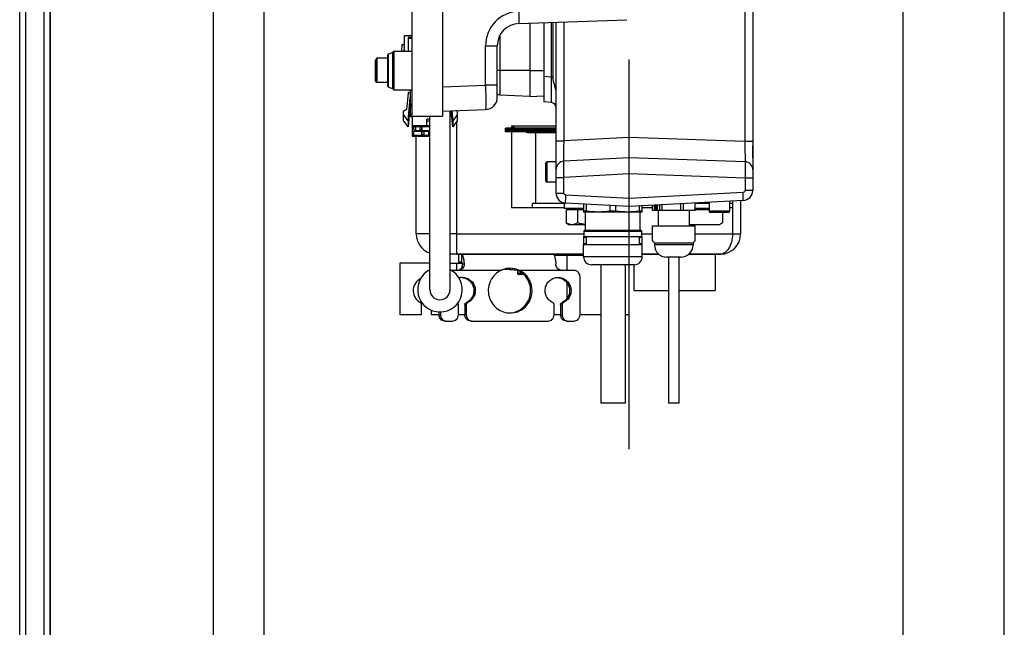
# Model space of a CAD drawing. Header units: millimetres. Extents: x 0 to 25777, y 0 to 11880.
# Tile 24 of 31: x 8454 to 8940, y 7395 to 7694. Entities that reach past the tile are written whole.
import ezdxf

# ---------------------------------------------------------------- set-up
doc = ezdxf.new("R2010")
doc.units = ezdxf.units.MM
doc.header["$LTSCALE"] = 16
doc.linetypes.add('ACAD_ISO10W100', pattern=[18, 12, -3, 0, -3])
for name, color, linetype in [('Cars', 2, 'Continuous'), ('CONT_70', 4, 'Continuous'), ('Machinery', 94, 'Continuous')]:
    doc.layers.add(name, color=color, linetype=linetype)
doc.layers.add('Centerline', color=1, linetype='ACAD_ISO10W100', lineweight=25)

# ---------------------------------------------------------------- blocks, each defined once
blk = doc.blocks.new('*U1276')
at = {"layer": 'Cars'}
blk.add_line((550, -700), (550, 700), dxfattribs=at)
at = {"layer": 'Cars', "ltscale": 20}
blk.add_line((575, -700), (575, 700), dxfattribs=at)
blk = doc.blocks.new('*U1286')
at = {"layer": 'Cars'}
for p, q in [((457.5, -675), (457.5, 675)), ((457.5, -675), (457.5, 675)), ((466.5, -675), (466.5, 675)), ((466.5, -675), (466.5, 675))]:
    blk.add_line(p, q, dxfattribs=at)
for points in [[(469.5, -675), (454.5, -675), (454.5, 675), (469.5, 675)], [(469.5, -675), (454.5, -675), (454.5, 675), (469.5, 675)], [(469.5, 675), (469.5, 675), (469.5, -675), (469.5, -675)], [(469.5, 675), (469.5, 675), (469.5, -675), (469.5, -675)]]:
    blk.add_lwpolyline(points, close=True, dxfattribs=at)
blk = doc.blocks.new('*U1310')
at = {"layer": 'Centerline'}
blk.add_line((108, -436.58), (108, 391.92), dxfattribs=at)
at = {"layer": 'Machinery'}
for p, q in [((1, -272.5), (1, 272.5)), ((16, 272.5), (16, -272.5)), ((169, 274.75), (169, -309.12)), ((165.07, -120.02), (165.07, -284.99)), ((53.62, -226.83), (106.92, -224.97)), ((59, -226.64), (59, -262.89)), ((66, -226.4), (66, -265.49)), ((69.72, -253.37), (69.72, -226.27)), ((70.5, -253.36), (70.5, -226.24)), ((72, -310.43), (72, -226.19)), ((75.93, -284.68), (75.93, -226.05)), ((-2.99, -232.86), (-2.99, -240.5)), ((1, -232.87), (-2.99, -232.86)), ((-3.99, -237.39), (-4.26, -240.5)), ((-3.69, -237.16), (-2.99, -237.16)), ((-0.99, -233.71), (-0.99, -240.5)), ((1, -233.71), (-0.99, -233.71)), ((1, -234.24), (-0.99, -234.24)), ((37.21, -257.27), (37.21, -237.82)), ((37.21, -237.82), (43, -237.82)), ((43, -263.26), (43, -237.82)), ((-11, -257.66), (-11, -242.34)), ((-11, -242.69), (-11, -244)), ((-10.61, -241.77), (-8.68, -241.07)), ((-10.61, -258.23), (-10.61, -241.77)), ((-8.68, -241.07), (-8.68, -258.93)), ((-8, -240.5), (-8, -259.5)), ((-8, -240.5), (1, -240.5)), ((-3.05, -240.5), (-2.99, -239.83)), ((-16.45, -244), (-17, -244.95)), ((-17, -255.06), (-17, -244.95)), ((-17, -244.95), (-17, -255.06)), ((-16.45, -244), (-16.45, -256)), ((-11, -244), (-16.45, -244)), ((44.21, -250), (43, -250)), ((59, -250), (44.21, -250)), ((59, -250), (66, -250)), ((-16.45, -256), (-17, -255.06)), ((-11, -256), (-16.45, -256)), ((16, -258.01), (37.21, -257.27)), ((43, -257.27), (37.21, -257.27)), ((69.72, -253.37), (66, -253.04)), ((70.5, -253.37), (69.72, -253.37)), ((-10.61, -258.23), (-8.68, -258.93)), ((-8, -259.5), (1, -259.5)), ((-0.99, -261.08), (-1.7, -269.32)), ((-0.69, -260.84), (0.01, -260.84)), ((0.01, -259.5), (0, -272.79)), ((59, -262.89), (44.24, -262.12)), ((-1, -275.05), (0.01, -263.52)), ((0, -266.17), (-1, -277.7)), ((0, -266.64), (1, -266.64)), ((59, -262.89), (66, -262.52)), ((59, -262.89), (66, -262.52)), ((69.72, -265.82), (66, -265.49)), ((69.72, -265.82), (66, -265.49)), ((-3.2, -274.73), (-3.2, -269.92)), ((-2.97, -270.04), (-3.2, -269.92)), ((-2.97, -269.83), (-2.97, -270.04)), ((-2.52, -269.83), (-2.97, -269.83)), ((-2.52, -269.56), (-2.52, -269.83)), ((-2.2, -269.56), (-2.52, -269.56)), ((-2.2, -269.32), (-2.2, -269.56)), ((-1.7, -269.32), (-2.2, -269.32)), ((1, -267.7), (0, -267.7)), ((0, -271.73), (1, -271.73)), ((16, -270), (37.21, -269.26)), ((19.73, -358.02), (19.73, -269.87)), ((19.73, -271.74), (20, -271.74)), ((20, -269.86), (20, -272.8)), ((21, -277.71), (20.32, -269.85)), ((20.55, -269.84), (21, -275.06)), ((22.53, -269.84), (22.53, -269.77)), ((22.98, -269.84), (22.53, -269.84)), ((22.98, -270.05), (22.98, -269.84)), ((23.2, -269.93), (22.98, -270.05)), ((23, -270.05), (23, -269.76)), ((23.2, -269.93), (23.2, -274.74)), ((-3.2, -272.08), (-1, -275.05)), ((-1, -277.7), (-3.2, -274.73)), ((-1, -275.05), (-1, -277.7)), ((1, -272.79), (0, -272.79)), ((1, -272.5), (1, -282.44)), ((1, -272.5), (16, -272.5)), ((8.3, -274.91), (8.3, -274.07)), ((9.73, -274.07), (8.3, -274.07)), ((8.3, -277.35), (8.3, -274.91)), ((9.73, -274.92), (8.3, -274.91)), ((9.73, -358.02), (9.73, -272.5)), ((20, -272.8), (19.73, -272.8)), ((21, -275.06), (23.2, -272.09)), ((23.2, -274.74), (21, -277.71)), ((21, -275.06), (21, -277.71)), ((23, -340.5), (23, -275.02)), ((9.73, -277.35), (1, -277.35)), ((1.8, -279.31), (1.8, -277.67)), ((1.8, -277.67), (5.6, -277.67)), ((2.6, -279.74), (1.8, -279.31)), ((1.8, -281.96), (1.8, -279.89)), ((1.8, -279.89), (5.6, -279.9)), ((2.6, -277.67), (2.6, -279.74)), ((4.8, -279.74), (2.6, -279.74)), ((4.8, -277.67), (4.8, -279.74)), ((5.6, -279.31), (4.8, -279.74)), ((5.6, -277.67), (5.6, -279.31)), ((5.6, -279.9), (5.6, -281.96)), ((6, -279.74), (6, -277.67)), ((6, -277.67), (9.73, -277.67)), ((9.73, -279.74), (6, -279.74)), ((6, -281.54), (6, -279.9)), ((6, -279.9), (9.73, -279.9)), ((6.8, -281.96), (6, -281.54)), ((6.8, -279.9), (6.8, -281.96)), ((9, -279.9), (9, -281.96)), ((9.73, -281.58), (9, -281.96)), ((47, -280.3), (47, -278.5)), ((72, -278.5), (47, -278.5)), ((72, -278.7), (47, -278.7)), ((72, -278.95), (47, -278.95)), ((72, -279.2), (47, -279.2)), ((72, -279.5), (47, -279.5)), ((72, -279.8), (47, -279.8)), ((72, -280.3), (47, -280.3)), ((50, -277.5), (50, -278.5)), ((72, -277.5), (50, -277.5)), ((50, -280.3), (50, -278.5)), ((50, -280.3), (50, -317.5)), ((57.93, -280.5), (72, -280.5)), ((62, -315.5), (62, -280.5)), ((1, -282.44), (9.4, -282.44)), ((5.6, -281.96), (1.8, -281.96)), ((3, -330.5), (3, -282.44)), ((9, -281.96), (6.8, -281.96)), ((9.4, -282.44), (9.73, -282.21)), ((72, -295), (72, -284.68)), ((72, -284.68), (75.93, -284.68)), ((108, -283), (75.93, -284.68)), ((165.07, -284.99), (108, -283)), ((169, -284.99), (165.07, -284.99)), ((169, -293), (169, -287)), ((169, -287.84), (169, -290)), ((169, -290.75), (169, -292.5)), ((67, -304.4), (67, -295.6)), ((67.6, -305), (67.6, -295)), ((72, -295), (67.6, -295)), ((108, -293), (75.79, -294.69)), ((165.14, -295), (108, -293)), ((108, -301), (75.86, -302.68)), ((165.14, -302.99), (108, -301)), ((72, -305), (67.6, -305)), ((72, -302.68), (75.86, -302.68)), ((75.86, -310.43), (75.86, -302.68)), ((165.14, -302.99), (165.14, -309.12)), ((169, -302.99), (165.14, -302.99)), ((72, -310.43), (75.86, -310.43)), ((164.19, -310.11), (108, -313.06)), ((169, -309.12), (165.14, -309.12)), ((60.39, -317.5), (60.39, -315.5)), ((76.74, -315.5), (60.39, -315.5)), ((73, -313.5), (73, -313.42)), ((73.06, -313.5), (73, -313.5)), ((76, -315.5), (76, -318)), ((108, -317.06), (76.73, -315.42)), ((108, -313.06), (76.81, -311.42)), ((164.26, -314.11), (108, -317.06)), ((140.34, -315.36), (140.34, -319)), ((140.53, -319), (140.53, -315.35)), ((147.5, -315.5), (140.53, -315.5)), ((147.5, -314.99), (147.5, -319.4)), ((157.5, -314.46), (157.5, -319.4)), ((159, -315.5), (157.5, -315.5)), ((159, -314.38), (159, -317.5)), ((163, -314.18), (163, -330.5)), ((50, -317.5), (76, -317.5)), ((85.5, -318), (76, -318)), ((77.03, -318.6), (77.03, -325.15)), ((85.5, -318.6), (77.03, -318.6)), ((78.5, -318.6), (78.5, -318)), ((82.51, -318.6), (82.51, -325.15)), ((85.5, -315.88), (85.5, -319.77)), ((86.99, -319.38), (85.5, -319.38)), ((114.5, -319.77), (85.5, -319.77)), ((86.5, -328.78), (86.5, -319.77)), ((86.99, -319.38), (86.99, -315.96)), ((98.5, -316.56), (98.5, -319.38)), ((101.49, -319.38), (98.5, -319.38)), ((101.49, -319.38), (101.49, -316.72)), ((113, -316.8), (113, -319.38)), ((114.5, -319.38), (113, -319.38)), ((113.5, -328.78), (113.5, -319.77)), ((114.5, -319.77), (114.5, -316.72)), ((114.5, -317.5), (119.46, -317.5)), ((119.46, -319), (119.46, -316.46)), ((140.53, -319), (119.46, -319)), ((120.53, -316.4), (120.53, -318.33)), ((120.53, -318.33), (121.96, -318.33)), ((120.57, -318.33), (120.57, -316.4)), ((120.69, -317.34), (120.73, -317.26)), ((120.72, -317.34), (120.69, -317.34)), ((120.76, -317.26), (120.72, -317.34)), ((120.73, -317.26), (120.76, -317.26)), ((120.8, -317.53), (120.76, -317.61)), ((120.84, -317.53), (120.8, -317.53)), ((121.37, -316.9), (121.37, -316.9)), ((121.39, -318.13), (121.37, -318.01)), ((121.37, -318.01), (121.4, -318.01)), ((121.37, -318.01), (121.37, -318.01)), ((121.42, -318.13), (121.39, -318.13)), ((121.4, -318.01), (121.42, -318.13)), ((121.49, -317.9), (121.51, -318.03)), ((121.51, -318.03), (121.54, -318.03)), ((121.84, -316.67), (121.93, -316.67)), ((121.96, -318.33), (121.96, -316.33)), ((122.4, -319), (122.4, -326.5)), ((123.03, -316.27), (123.03, -319)), ((124.27, -319), (124.27, -316.2)), ((133.38, -315.73), (133.38, -319)), ((134.81, -319), (134.81, -315.65)), ((137.6, -319), (137.6, -326.5)), ((147.5, -318), (140.53, -318)), ((147.5, -318.6), (140.53, -318.6)), ((157.5, -319.4), (147.5, -319.4)), ((156.9, -320), (148.1, -320)), ((153.97, -320), (153.97, -325.15)), ((157.5, -317.5), (159, -317.5)), ((159, -317.5), (159, -330.5)), ((77.03, -325.15), (78.5, -326)), ((153.97, -325.15), (152.5, -326)), ((86.5, -326), (78.5, -326)), ((85.79, -329.13), (86.14, -328.78)), ((85.79, -331.78), (85.79, -329.13)), ((85.79, -329.13), (114.21, -329.13)), ((86.14, -328.78), (113.85, -328.78)), ((114.21, -329.13), (113.85, -328.78)), ((114.21, -331.78), (114.21, -329.13)), ((119.46, -333.95), (119.46, -326.5)), ((119.46, -326.5), (140.53, -326.5)), ((152.5, -326), (137.6, -326)), ((140.34, -326.5), (140.34, -333.95)), ((140.53, -333.95), (140.53, -326.5)), ((9.73, -330.5), (3, -330.5)), ((23, -330.5), (19.73, -330.5)), ((23, -330.5), (85.79, -330.5)), ((85.5, -331.78), (85.5, -335.78)), ((85.5, -331.78), (114.5, -331.78)), ((85.5, -332.17), (86.99, -332.17)), ((86.99, -335.39), (86.99, -332.17)), ((113, -332.17), (113, -335.39)), ((113, -332.17), (114.5, -332.17)), ((114.21, -330.5), (119.46, -330.5)), ((114.5, -335.78), (114.5, -331.78)), ((120.5, -335), (119.66, -334.17)), ((139.5, -335), (140.33, -334.17)), ((140.53, -333.95), (140.34, -333.95)), ((140.53, -330.5), (163, -330.5)), ((85.47, -335.77), (85.51, -335.78)), ((86.99, -335.39), (85.5, -335.39)), ((85.51, -341.78), (85.51, -335.78)), ((85.51, -335.78), (114.49, -335.78)), ((114.5, -335.39), (113, -335.39)), ((114.53, -335.77), (114.49, -335.78)), ((114.49, -341.78), (114.49, -335.78)), ((120.5, -335), (120.5, -336)), ((120.5, -335), (139.5, -335)), ((139.5, -336), (120.5, -336)), ((139.5, -335), (139.5, -336)), ((85.51, -340.5), (19.73, -340.5)), ((23, -340.5), (85.51, -340.5)), ((23.83, -340.5), (23.83, -344.5)), ((25.29, -344.5), (23.83, -344.5)), ((23.88, -340.5), (23.88, -344.5)), ((25.29, -340.5), (25.29, -344.5)), ((71.03, -341), (85.51, -341)), ((77, -340.5), (77, -341)), ((77.28, -341), (77.28, -348.5)), ((114.49, -341.78), (85.51, -341.78)), ((122.53, -340.5), (114.49, -340.5)), ((114.49, -340.5), (122.53, -340.5)), ((133.5, -342), (126.5, -342)), ((127.5, -342), (127.5, -414)), ((132.5, -342), (132.5, -414)), ((153, -340.5), (137.46, -340.5)), ((137.46, -340.5), (153, -340.5)), ((150.5, -340.5), (150.5, -358.5)), ((-5, -345), (-5, -370.5)), ((9.73, -345), (-5, -345)), ((19.73, -345), (25.64, -345)), ((23.8, -348.5), (20.22, -348.5)), ((23, -348.5), (23, -345)), ((44.86, -348.5), (23.8, -348.5)), ((26.64, -345.5), (25.77, -345.5)), ((49.35, -347.5), (48.63, -348)), ((53, -348.47), (53, -349.9)), ((53.87, -348.5), (53.14, -348.5)), ((74.93, -348.5), (53.87, -348.5)), ((80.83, -348.5), (74.93, -348.5)), ((110.49, -345.78), (89.51, -345.78)), ((94, -345.78), (94, -414)), ((106, -345.78), (106, -414)), ((110.5, -358.5), (110.5, -345.78)), ((55.37, -349.9), (53, -349.9)), ((56.06, -350.5), (53.6, -350.5)), ((83.78, -370.5), (83.78, -351.5)), ((77.28, -354.51), (77.28, -362.49)), ((110.5, -358.5), (127.5, -358.5)), ((132.5, -358.5), (150.5, -358.5)), ((5.5, -364.5), (5.5, -370.5)), ((10.5, -370.5), (10.5, -368.17)), ((23.8, -370.5), (23.8, -365.37)), ((27, -365.37), (27, -370.5)), ((27, -365.37), (27.73, -365.37)), ((27.59, -364.46), (28.32, -364.46)), ((27.73, -365.37), (27.73, -370.5)), ((71, -370.5), (71, -365.37)), ((74.2, -365.37), (74.2, -370.5)), ((74.2, -365.37), (74.93, -365.37)), ((74.79, -364.46), (75.52, -364.46)), ((74.93, -365.37), (74.93, -370.5)), ((5.5, -370.5), (-5, -370.5)), ((14.22, -370.5), (10.5, -370.5)), ((14.22, -368.99), (14.22, -370.5)), ((14.22, -370.5), (14.95, -370.5)), ((14.95, -369.01), (14.95, -370.5)), ((17.17, -373.5), (17.9, -373.5)), ((17.9, -373.5), (20.85, -373.5)), ((27, -370.5), (23.8, -370.5)), ((27, -370.5), (27.73, -370.5)), ((29.95, -373.5), (30.68, -373.5)), ((30.68, -373.5), (68.05, -373.5)), ((74.2, -370.5), (71, -370.5)), ((74.2, -370.5), (74.93, -370.5)), ((77.15, -373.5), (77.88, -373.5)), ((77.88, -373.5), (80.83, -373.5)), ((94, -370.5), (83.78, -370.5)), ((108, -370.5), (106, -370.5)), ((106, -414), (94, -414)), ((132.5, -414), (127.5, -414))]:
    blk.add_line(p, q, dxfattribs=at)
for centre, radius, start, end in [((54.21, -237.82), 17, 92, 180), ((54, -237.82), 11, 91.996, 180), ((-10.4, -242.34), 0.6, 110, 180), ((-10.25, -242.69), 0.752, 177.5964, 179.9987), ((-9.13, -239.85), 1.3, 290, 330), ((-10.4, -257.66), 0.6, 180, 250), ((-9.13, -260.15), 1.3, 30, 70), ((37, -263.26), 6, 272, 359.9998), ((69.5, -268.31), 2.5, 359.9899, 84.9991), ((92.29, -195.27), 92.46, 243.8817, 244.0595), ((87.42, -205.29), 81.31, 244.0608, 244.1962), ((67.6, -295.6), 0.6, 90, 180), ((76, -298.68), 4, 93.0002, 180.0042), ((165, -298.99), 4, 0, 88), ((67.6, -304.4), 0.6, 180, 270), ((77, -310.43), 5, 180.0191, 266.9819), ((164, -309.12), 5, 273.0181, 359.9801), ((77, -310.43), 5, 186.0778, 198.3471), ((123.66, -316.66), 3.05, 191.5703, 192.7936), ((121.64, -316.97), 0.0837, 270.0156, 271.8845), ((148.1, -319.4), 0.6, 180, 270), ((156.9, -319.4), 0.6, 270, 0), ((13, -330.5), 10, 180, 250.9244), ((123.87, -330.01), 5.91, 221.7766, 224.9054), ((136.13, -330.01), 5.91, 315.0946, 318.2234), ((153, -330.5), 10, 270, 0), ((126.5, -336), 6, 180, 270), ((133.5, -336), 6, 270, 0), ((89.51, -341.78), 4, 180, 270), ((110.49, -341.78), 4, 270, 0), ((14.73, -358.02), 11, 117.0605, 62.9223), ((49.42, -358.28), 10.79, 108.1325, 114.9978), ((48.48, -367.54), 19.53, 97.248, 98.8785), ((48.52, -367.86), 19.86, 97.0726, 97.2521), ((49.36, -358.16), 10.66, 90.0574, 108.0601), ((48.61, -368.68), 20.68, 89.9463, 97.046), ((49.35, -358.21), 10.71, 65.0456, 89.9914), ((74.93, -345.58), 2.92, 256.6338, 269.9683), ((8, -358.5), 6.5, 116.2787, 247.3801), ((25.77, -358.32), 6.32, 90.0365, 105.1125), ((53.6, -349.9), 0.6, 180, 270), ((14.73, -358.02), 5, 180, 0), ((17.9, -370.59), 2.91, 256.9543, 269.9725), ((30.68, -370.59), 2.91, 256.9543, 269.9725), ((49.36, -358.84), 10.66, 266.0884, 266.6861), ((49.36, -358.87), 10.63, 266.6847, 269.9979), ((48.63, -358.86), 10.64, 271.965, 273.3141), ((48.63, -358.84), 10.66, 273.3139, 273.9116), ((77.88, -370.59), 2.91, 256.9543, 269.9725)]:
    blk.add_arc(centre, radius, start, end, dxfattribs=at)
for points, knots in [([(53.62, -220.83), (53.64, -221.6), (53.67, -222.71), (53.7, -224.12), (53.7, -225.02), (53.7, -225.75), (53.69, -226.25), (53.67, -226.55), (53.66, -226.7), (53.64, -226.77), (53.63, -226.83), (53.62, -226.83)], [0, 0, 0, 0, 0.381941, 0.554425, 0.705674, 0.829837, 0.9222, 0.955342, 0.979351, 0.994102, 1, 1, 1, 1]), ([(-3.69, -237.16), (-3.76, -237.16), (-3.9, -237.2), (-3.98, -237.33), (-3.99, -237.39)], [0, 0, 0, 0, 0.52756, 1, 1, 1, 1]), ([(44.21, -250), (44.21, -251.55), (44.22, -253.79), (44.22, -256.65), (44.22, -258.46), (44.22, -259.78), (44.23, -260.65), (44.23, -261.16), (44.24, -261.55), (44.22, -261.86), (44.26, -261.99), (44.22, -262.12), (44.24, -262.12)], [0, 0, 0, 0, 0.382689, 0.555556, 0.707096, 0.831457, 0.881911, 0.923871, 0.956927, 0.980776, 0.99517, 1, 1, 1, 1]), ([(37.21, -257.27), (37.22, -258.05), (37.25, -259.58), (37.27, -261.8), (37.29, -263.84), (37.3, -265.64), (37.29, -266.94), (37.28, -267.81), (37.28, -268.31), (37.26, -268.7), (37.26, -269), (37.23, -269.14), (37.23, -269.26), (37.21, -269.26)], [0, 0, 0, 0, 0.194973, 0.382444, 0.555217, 0.706662, 0.830968, 0.881406, 0.923373, 0.956457, 0.980361, 0.994864, 1, 1, 1, 1]), ([(69.72, -265.82), (69.74, -265.82), (69.73, -265.7), (69.76, -265.56), (69.77, -265.25), (69.79, -264.64), (69.8, -263.6), (69.81, -262.07), (69.8, -260.21), (69.78, -257.27), (69.74, -254.96), (69.72, -253.37)], [0, 0, 0, 0, 0.004917, 0.019158, 0.042792, 0.07566, 0.167769, 0.292074, 0.443789, 0.616906, 1, 1, 1, 1]), ([(72, -261.33), (72, -259.98), (71.43, -257.31), (70.5, -254.71), (70.5, -253.36)], [0, 0, 0, 0, 0.499996, 1, 1, 1, 1]), ([(-0.69, -260.84), (-0.76, -260.84), (-0.9, -260.88), (-0.98, -261.02), (-0.99, -261.08)], [0, 0, 0, 0, 0.52756, 1, 1, 1, 1]), ([(57.93, -280.5), (57.82, -280.5), (57.34, -280.48), (56.87, -280.39), (56.52, -280.3)], [0, 0, 0, 0, 0.238414, 1, 1, 1, 1]), ([(75.79, -294.69), (75.77, -294.69), (75.8, -294.58), (75.77, -294.48), (75.78, -294.22), (75.77, -293.73), (75.79, -292.89), (75.8, -291.66), (75.82, -290.16), (75.86, -287.81), (75.9, -285.95), (75.93, -284.68)], [0, 0, 0, 0, 0.004824, 0.019216, 0.043066, 0.07616, 0.168647, 0.293116, 0.444738, 0.617579, 1, 1, 1, 1]), ([(165.07, -284.99), (165.09, -286.27), (165.11, -288.12), (165.13, -290.48), (165.15, -291.98), (165.15, -293.2), (165.16, -294.04), (165.15, -294.53), (165.16, -294.79), (165.13, -294.89), (165.15, -295), (165.14, -295)], [0, 0, 0, 0, 0.382622, 0.55548, 0.707063, 0.831458, 0.923872, 0.95694, 0.980776, 0.995165, 1, 1, 1, 1]), ([(75.86, -302.68), (75.83, -301.66), (75.8, -300.18), (75.77, -298.3), (75.75, -297.1), (75.76, -296.14), (75.72, -295.35), (75.81, -295.01), (75.74, -294.69), (75.79, -294.69)], [0, 0, 0, 0, 0.382486, 0.55523, 0.70664, 0.83099, 0.923405, 0.980417, 1, 1, 1, 1]), ([(165.14, -295), (165.19, -295), (165.12, -295.32), (165.21, -295.66), (165.18, -296.45), (165.2, -297.4), (165.19, -298.61), (165.18, -300.49), (165.15, -301.97), (165.14, -302.99)], [0, 0, 0, 0, 0.019539, 0.076514, 0.168909, 0.293255, 0.444676, 0.617445, 1, 1, 1, 1]), ([(76.81, -311.42), (76.56, -311.41), (76.06, -311.19), (75.86, -310.67), (75.86, -310.43)], [0, 0, 0, 0, 0.496116, 1, 1, 1, 1]), ([(165.14, -309.12), (165.14, -309.36), (164.94, -309.87), (164.44, -310.1), (164.19, -310.11)], [0, 0, 0, 0, 0.496293, 1, 1, 1, 1]), ([(164.26, -314.11), (164.29, -314.11), (164.28, -313.95), (164.31, -313.77), (164.3, -313.38), (164.3, -312.68), (164.26, -311.56), (164.22, -310.62), (164.19, -310.11)], [0, 0, 0, 0, 0.020385, 0.077473, 0.169943, 0.294058, 0.617913, 1, 1, 1, 1]), ([(76.74, -315.42), (76.71, -315.42), (76.72, -315.26), (76.69, -315.08), (76.7, -314.69), (76.7, -313.99), (76.74, -312.87), (76.78, -311.93), (76.81, -311.42)], [0, 0, 0, 0, 0.020385, 0.077473, 0.169943, 0.294058, 0.617913, 1, 1, 1, 1]), ([(120.6, -316.4), (120.6, -316.47), (120.6, -316.77), (120.63, -317.06), (120.67, -317.28)], [0, 0, 0, 0, 0.257479, 1, 1, 1, 1]), ([(120.73, -317.26), (120.72, -317.18), (120.71, -317.01), (120.74, -316.81), (120.79, -316.67), (120.83, -316.58), (120.89, -316.53), (120.93, -316.53)], [0, 0, 0, 0, 0.321736, 0.624297, 0.751474, 0.856255, 1, 1, 1, 1]), ([(120.9, -316.56), (120.87, -316.59), (120.81, -316.68), (120.75, -316.92), (120.74, -317.12), (120.76, -317.26)], [0, 0, 0, 0, 0.177095, 0.421086, 1, 1, 1, 1]), ([(120.76, -317.61), (120.79, -317.69), (120.85, -317.84), (120.97, -318.02), (121.1, -318.14), (121.2, -318.17), (121.25, -318.17)], [0, 0, 0, 0, 0.329332, 0.601699, 0.819303, 1, 1, 1, 1]), ([(120.93, -317.64), (120.92, -317.64), (120.86, -317.63), (120.83, -317.58), (120.8, -317.53)], [0, 0, 0, 0, 0.201209, 1, 1, 1, 1]), ([(120.84, -317.53), (120.85, -317.55), (120.87, -317.59), (120.91, -317.63), (120.94, -317.64)], [0, 0, 0, 0, 0.306444, 1, 1, 1, 1]), ([(120.93, -316.53), (120.95, -316.53), (120.97, -316.54), (120.99, -316.55), (121, -316.56)], [0, 0, 0, 0, 0.725645, 1, 1, 1, 1]), ([(121.14, -316.91), (121.16, -317.07), (121.15, -317.3), (121.07, -317.54), (120.99, -317.63), (120.95, -317.64)], [0, 0, 0, 0, 0.60953, 0.84629, 1, 1, 1, 1]), ([(121, -316.56), (121.04, -316.59), (121.1, -316.71), (121.13, -316.84), (121.14, -316.91)], [0, 0, 0, 0, 0.411653, 1, 1, 1, 1]), ([(121.32, -318), (121.29, -317.98), (121.24, -317.91), (121.16, -317.71), (121.14, -317.46), (121.17, -317.21), (121.21, -317.04), (121.3, -316.9), (121.37, -316.9)], [0, 0, 0, 0, 0.087238, 0.210976, 0.529711, 0.691373, 0.830498, 1, 1, 1, 1]), ([(121.33, -316.92), (121.31, -316.95), (121.26, -317.02), (121.19, -317.22), (121.17, -317.51), (121.22, -317.78), (121.3, -317.95), (121.35, -318), (121.38, -318)], [0, 0, 0, 0, 0.094287, 0.220707, 0.530794, 0.820769, 0.926025, 1, 1, 1, 1]), ([(121.25, -318.17), (121.28, -318.17), (121.33, -318.16), (121.37, -318.13), (121.39, -318.13)], [0, 0, 0, 0, 0.736595, 1, 1, 1, 1]), ([(121.42, -318.13), (121.41, -318.13), (121.37, -318.16), (121.32, -318.17), (121.28, -318.17)], [0, 0, 0, 0, 0.263405, 1, 1, 1, 1]), ([(121.37, -316.9), (121.39, -316.9), (121.41, -316.9), (121.43, -316.92), (121.43, -316.92)], [0, 0, 0, 0, 0.723957, 1, 1, 1, 1]), ([(121.64, -317.06), (121.6, -317.06), (121.54, -317.01), (121.5, -316.92), (121.45, -316.79), (121.42, -316.6), (121.42, -316.44), (121.43, -316.35)], [0, 0, 0, 0, 0.143858, 0.247633, 0.373534, 0.674721, 1, 1, 1, 1]), ([(121.43, -316.92), (121.48, -316.96), (121.55, -317.12), (121.59, -317.37), (121.58, -317.65), (121.53, -317.83), (121.49, -317.9)], [0, 0, 0, 0, 0.189882, 0.463269, 0.757698, 1, 1, 1, 1]), ([(121.46, -316.35), (121.45, -316.51), (121.46, -316.73), (121.54, -316.96), (121.61, -317.04), (121.65, -317.05)], [0, 0, 0, 0, 0.612013, 0.846632, 1, 1, 1, 1]), ([(121.51, -318.03), (121.57, -317.96), (121.67, -317.78), (121.83, -317.33), (121.88, -316.94), (121.89, -316.67)], [0, 0, 0, 0, 0.189127, 0.425962, 1, 1, 1, 1]), ([(121.93, -316.67), (121.92, -316.94), (121.87, -317.33), (121.71, -317.78), (121.6, -317.96), (121.54, -318.03)], [0, 0, 0, 0, 0.574038, 0.810873, 1, 1, 1, 1]), ([(121.84, -316.67), (121.84, -316.72), (121.82, -316.82), (121.77, -316.95), (121.7, -317.05), (121.64, -317.06)], [0, 0, 0, 0, 0.345231, 0.634703, 1, 1, 1, 1]), ([(79.77, -326), (79.3, -326), (78.33, -325.82), (77.46, -325.4), (77.03, -325.15)], [0, 0, 0, 0, 0.485069, 1, 1, 1, 1]), ([(82.51, -325.15), (82.08, -325.4), (81.21, -325.82), (80.24, -326), (79.77, -326)], [0, 0, 0, 0, 0.514931, 1, 1, 1, 1]), ([(159, -330.5), (159, -331.88), (158.69, -334.44), (157.37, -337.71), (155.44, -339.92), (153.75, -340.5), (153, -340.5)], [0, 0, 0, 0, 0.325358, 0.603681, 0.822206, 1, 1, 1, 1]), ([(25.29, -340.5), (25.47, -340.5), (25.74, -340.83), (25.94, -341.31), (26.13, -341.91), (26.29, -342.64), (26.49, -343.85), (26.59, -344.82), (26.64, -345.5)], [0, 0, 0, 0, 0.103465, 0.192614, 0.30864, 0.450211, 0.614856, 1, 1, 1, 1]), ([(25.29, -344.5), (25.34, -344.5), (25.46, -344.58), (25.57, -344.79), (25.68, -345.1), (25.74, -345.36), (25.77, -345.5)], [0, 0, 0, 0, 0.126648, 0.326937, 0.618755, 1, 1, 1, 1]), ([(70.52, -340.5), (70.71, -340.5), (70.97, -340.83), (71.17, -341.31), (71.36, -341.91), (71.52, -342.64), (71.73, -343.85), (71.82, -344.82), (71.87, -345.5)], [0, 0, 0, 0, 0.103465, 0.192614, 0.30864, 0.450211, 0.614856, 1, 1, 1, 1]), ([(23.71, -348.43), (24.06, -348.35), (24.74, -348.06), (25.48, -347.3), (25.84, -346.39), (25.83, -345.77), (25.77, -345.5)], [0, 0, 0, 0, 0.27411, 0.541896, 0.789274, 1, 1, 1, 1]), ([(26.64, -345.5), (26.67, -345.87), (26.57, -346.65), (25.95, -347.66), (24.97, -348.34), (24.19, -348.5), (23.8, -348.5)], [0, 0, 0, 0, 0.243458, 0.4934, 0.746463, 1, 1, 1, 1]), ([(44.86, -348.5), (43.78, -349), (41.76, -350.39), (39.59, -353.34), (38.47, -356.84), (38.53, -360.52), (39.76, -363.98), (42.02, -366.85), (45.09, -368.83), (47.45, -369.39), (48.64, -369.48)], [0, 0, 0, 0, 0.12443, 0.24954, 0.375206, 0.50107, 0.626695, 0.75174, 0.876109, 1, 1, 1, 1]), ([(48.63, -348), (49.02, -348), (50.53, -348.04), (52.04, -348.24), (53.14, -348.5)], [0, 0, 0, 0, 0.255425, 1, 1, 1, 1]), ([(49.36, -369.48), (50.55, -369.39), (52.91, -368.83), (55.97, -366.85), (58.24, -363.98), (59.47, -360.52), (59.53, -356.84), (58.41, -353.34), (56.24, -350.39), (54.22, -349), (53.14, -348.5)], [0, 0, 0, 0, 0.123891, 0.24826, 0.373305, 0.49893, 0.624794, 0.75046, 0.87557, 1, 1, 1, 1]), ([(49.36, -369.5), (50.58, -369.5), (53.04, -369.07), (56.29, -367.23), (58.75, -364.39), (60.14, -360.89), (60.3, -357.11), (59.23, -353.5), (57.04, -350.45), (54.98, -349.02), (53.87, -348.5)], [0, 0, 0, 0, 0.123859, 0.248159, 0.373141, 0.498746, 0.624639, 0.750362, 0.87553, 1, 1, 1, 1]), ([(74.26, -348.42), (73.93, -348.34), (73.3, -348.07), (72.3, -347.16), (71.92, -346.15), (71.87, -345.5)], [0, 0, 0, 0, 0.252031, 0.506517, 1, 1, 1, 1]), ([(83.78, -351.5), (83.78, -351.11), (83.63, -350.32), (82.97, -349.33), (81.99, -348.66), (81.21, -348.5), (80.83, -348.5)], [0, 0, 0, 0, 0.251945, 0.502745, 0.751937, 1, 1, 1, 1]), ([(25.76, -352), (26.49, -352), (27.95, -352.26), (29.88, -353.36), (31.33, -355.06), (32.14, -357.15), (32.22, -359.39), (31.55, -361.54), (30.22, -363.33), (28.98, -364.16), (28.32, -364.46)], [0, 0, 0, 0, 0.123866, 0.248177, 0.373177, 0.498799, 0.6247, 0.750413, 0.875555, 1, 1, 1, 1]), ([(25.76, -352.04), (26.45, -352.12), (27.82, -352.52), (29.56, -353.74), (30.82, -355.47), (31.47, -357.52), (31.44, -359.67), (30.73, -361.7), (29.42, -363.39), (28.23, -364.17), (27.59, -364.46)], [0, 0, 0, 0, 0.123911, 0.248345, 0.373452, 0.499106, 0.624957, 0.750574, 0.87562, 1, 1, 1, 1]), ([(70.41, -364.46), (69.74, -364.16), (68.5, -363.33), (67.17, -361.54), (66.51, -359.39), (66.58, -357.15), (67.39, -355.06), (68.85, -353.36), (70.78, -352.26), (72.24, -352), (72.96, -352)], [0, 0, 0, 0, 0.124445, 0.249587, 0.3753, 0.501201, 0.626823, 0.751823, 0.876134, 1, 1, 1, 1]), ([(72.96, -352), (73.69, -352), (75.15, -352.26), (77.08, -353.36), (78.53, -355.06), (79.34, -357.15), (79.42, -359.39), (78.75, -361.54), (77.42, -363.33), (76.18, -364.16), (75.52, -364.46)], [0, 0, 0, 0, 0.123866, 0.248177, 0.373177, 0.498799, 0.6247, 0.750413, 0.875555, 1, 1, 1, 1]), ([(72.96, -352.04), (73.65, -352.12), (75.02, -352.52), (76.76, -353.74), (78.02, -355.47), (78.67, -357.52), (78.64, -359.67), (77.93, -361.7), (76.62, -363.39), (75.43, -364.17), (74.79, -364.46)], [0, 0, 0, 0, 0.123911, 0.248345, 0.373452, 0.499106, 0.624957, 0.750574, 0.87562, 1, 1, 1, 1]), ([(23.8, -365.37), (23.8, -365.24), (23.74, -364.97), (23.59, -364.74), (23.49, -364.65)], [0, 0, 0, 0, 0.501269, 1, 1, 1, 1]), ([(27, -365.37), (27, -365.18), (27.11, -364.8), (27.42, -364.53), (27.59, -364.46)], [0, 0, 0, 0, 0.502097, 1, 1, 1, 1]), ([(28.32, -364.46), (28.15, -364.53), (27.84, -364.8), (27.73, -365.18), (27.73, -365.37)], [0, 0, 0, 0, 0.497903, 1, 1, 1, 1]), ([(71, -365.37), (71, -365.18), (70.89, -364.8), (70.58, -364.53), (70.41, -364.46)], [0, 0, 0, 0, 0.502097, 1, 1, 1, 1]), ([(74.2, -365.37), (74.2, -365.18), (74.31, -364.8), (74.62, -364.53), (74.79, -364.46)], [0, 0, 0, 0, 0.502097, 1, 1, 1, 1]), ([(75.52, -364.46), (75.35, -364.53), (75.04, -364.8), (74.93, -365.18), (74.93, -365.37)], [0, 0, 0, 0, 0.497903, 1, 1, 1, 1]), ([(17.17, -373.5), (16.78, -373.5), (16.01, -373.34), (15.03, -372.67), (14.37, -371.68), (14.22, -370.89), (14.22, -370.5)], [0, 0, 0, 0, 0.248063, 0.497255, 0.748055, 1, 1, 1, 1]), ([(14.95, -370.5), (14.95, -370.83), (15.06, -371.51), (15.54, -372.4), (16.29, -373.09), (16.92, -373.35), (17.24, -373.42)], [0, 0, 0, 0, 0.251646, 0.502406, 0.751832, 1, 1, 1, 1]), ([(20.85, -373.5), (21.23, -373.5), (22.01, -373.34), (22.99, -372.67), (23.64, -371.68), (23.8, -370.89), (23.8, -370.5)], [0, 0, 0, 0, 0.248063, 0.497255, 0.748055, 1, 1, 1, 1]), ([(29.95, -373.5), (29.57, -373.5), (28.79, -373.34), (27.81, -372.67), (27.15, -371.68), (27, -370.89), (27, -370.5)], [0, 0, 0, 0, 0.248063, 0.497255, 0.748055, 1, 1, 1, 1]), ([(27.73, -370.5), (27.73, -370.83), (27.84, -371.51), (28.33, -372.4), (29.08, -373.09), (29.7, -373.35), (30.02, -373.42)], [0, 0, 0, 0, 0.251646, 0.502406, 0.751832, 1, 1, 1, 1]), ([(68.05, -373.5), (68.43, -373.5), (69.21, -373.34), (70.19, -372.67), (70.84, -371.68), (71, -370.89), (71, -370.5)], [0, 0, 0, 0, 0.248063, 0.497255, 0.748055, 1, 1, 1, 1]), ([(77.15, -373.5), (76.77, -373.5), (75.99, -373.34), (75.01, -372.67), (74.35, -371.68), (74.2, -370.89), (74.2, -370.5)], [0, 0, 0, 0, 0.248063, 0.497255, 0.748055, 1, 1, 1, 1]), ([(74.93, -370.5), (74.93, -370.83), (75.04, -371.51), (75.53, -372.4), (76.28, -373.09), (76.9, -373.35), (77.22, -373.42)], [0, 0, 0, 0, 0.251646, 0.502406, 0.751832, 1, 1, 1, 1]), ([(80.83, -373.5), (81.21, -373.5), (81.99, -373.34), (82.97, -372.67), (83.63, -371.68), (83.78, -370.89), (83.78, -370.5)], [0, 0, 0, 0, 0.248063, 0.497255, 0.748055, 1, 1, 1, 1])]:
    blk.add_open_spline(points, degree=3, knots=knots, dxfattribs=at)
for points in [[(44.21, -232.81), (44.21, -238.54), (44.21, -244.27), (44.21, -250)], [(44.24, -262.12), (43.79, -262.09), (43.33, -261.9), (43, -261.6)], [(51.59, -278.29), (51.06, -278.03), (50.53, -277.76), (50, -277.5)], [(92.75, -319.77), (90.83, -319.77), (88.9, -319.63), (86.99, -319.38)], [(98.5, -319.38), (96.6, -319.63), (94.67, -319.77), (92.75, -319.77)], [(107.25, -319.77), (105.33, -319.77), (103.4, -319.63), (101.49, -319.38)], [(113, -319.38), (111.1, -319.63), (109.17, -319.77), (107.25, -319.77)], [(120.95, -316.53), (120.93, -316.54), (120.91, -316.55), (120.9, -316.56)], [(120.95, -317.64), (120.95, -317.64), (120.94, -317.64), (120.93, -317.64)], [(121.37, -318.01), (121.35, -318.01), (121.34, -318), (121.32, -318)], [(121.39, -316.9), (121.37, -316.9), (121.35, -316.91), (121.33, -316.92)], [(86.5, -325.93), (85.15, -325.81), (83.81, -325.53), (82.51, -325.15)]]:
    blk.add_open_spline(points, degree=3, dxfattribs=at)
blk = doc.blocks.new('T-0008158422_Machinery_0')
at = {"layer": 'Machinery'}
blk.add_blockref('*U1310', (0, 0), dxfattribs=at)
blk = doc.blocks.new('SH_Walls0')
at = {"layer": 'CONT_70'}
blk.add_lwpolyline([(520, 1115), (520, 1065), (890, 1065), (890, 1065), (890, 1065), (890, -865), (520, -865), (520, -915), (890, -915), (940, -915), (940, 1115), (520, 1115)], dxfattribs=at)

msp = doc.modelspace()

# ---------------------------------------------------------------- block references
for name, p in [('SH_Walls0', (8000, 7919.04)), ('T-0008158422_Machinery_0', (8647, 7919.04))]:
    msp.add_blockref(name, p)
at = {"layer": 'Cars'}
for name in ['*U1276', '*U1286']:
    msp.add_blockref(name, (8000, 8019.04), dxfattribs=at)

doc.saveas('drawing.dxf')
